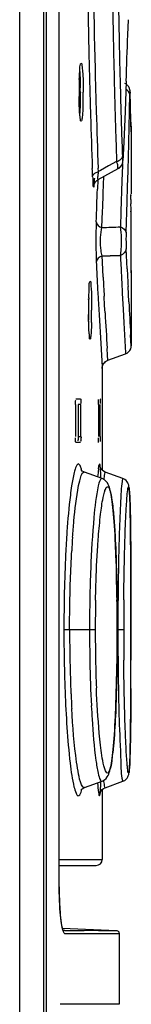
# Model space of a CAD drawing. Header units: inches. Extents: x 0 to 82.7, y 0 to 58.5.
# Tile 21 of 66: x 39.829 to 39.98, y 28.266 to 29.599. Entities that reach past the tile are written whole.
import ezdxf

# ---------------------------------------------------------------- set-up
doc = ezdxf.new("R2010")
doc.units = ezdxf.units.IN
doc.header["$LTSCALE"] = 4.547244
doc.header["$MEASUREMENT"] = 0
doc.layers.get('0').update_dxf_attribs({"linetype": 'CONTINUOUS'})

msp = doc.modelspace()

# ---------------------------------------------------------------- linework, layer by layer
at = {"color": 7, "linetype": 'CONTINUOUS'}
for p, q in [((39.8292, 20.1395), (39.8292, 35.8543)), ((39.862, 20.1189), (39.862, 35.8543)), ((39.8655, 20.0854), (39.8655, 35.854)), ((39.9758, 29.5995), (39.9752, 29.5788)), ((39.9568, 29.5222), (39.957, 29.5168)), ((39.9732, 29.5162), (39.9717, 29.4751)), ((39.9778, 29.4772), (39.9782, 29.498)), ((39.9785, 29.5004), (39.9785, 29.5001)), ((39.979, 29.4842), (39.9785, 29.5001)), ((39.9797, 29.4609), (39.979, 29.4842)), ((39.9717, 29.4751), (39.9708, 29.4544)), ((39.9773, 29.4565), (39.9777, 29.4721)), ((39.9777, 29.4721), (39.9778, 29.4772)), ((39.9708, 29.4544), (39.97, 29.4337)), ((39.9801, 29.4474), (39.9797, 29.4609)), ((39.9797, 29.4608), (39.98, 29.4505)), ((39.98, 29.4505), (39.98, 29.4489)), ((39.98, 29.4489), (39.9801, 29.4474)), ((39.9801, 29.4474), (39.9801, 29.3637)), ((39.97, 29.4337), (39.9692, 29.4165)), ((39.9692, 29.4165), (39.9691, 29.413)), ((39.9758, 29.3942), (39.9763, 29.4149)), ((39.9493, 29.4014), (39.9438, 29.3983)), ((39.9603, 29.4076), (39.9493, 29.4014)), ((39.9601, 29.4121), (39.9603, 29.4076)), ((39.968, 29.402), (39.9674, 29.3812)), ((39.9681, 29.4047), (39.968, 29.402)), ((39.9691, 29.413), (39.9691, 29.4125)), ((39.9275, 29.3949), (39.9274, 29.398)), ((39.9278, 29.3869), (39.9275, 29.3949)), ((39.9353, 29.383), (39.9625, 29.398)), ((39.9356, 29.3937), (39.9354, 29.3984)), ((39.9383, 29.3952), (39.9356, 29.3937)), ((39.9438, 29.3983), (39.9383, 29.3952)), ((39.9752, 29.3734), (39.9758, 29.3942)), ((39.9299, 29.3762), (39.9302, 29.3805)), ((39.9304, 29.3849), (39.9304, 29.3844)), ((39.9347, 29.3827), (39.9343, 29.37)), ((39.9428, 29.3843), (39.9429, 29.3871)), ((39.9674, 29.3812), (39.9661, 29.3397)), ((39.9745, 29.3526), (39.9752, 29.3734)), ((39.9797, 29.3558), (39.9797, 29.3628)), ((39.9797, 29.3624), (39.9797, 29.3616)), ((39.9731, 29.3111), (39.9745, 29.3526)), ((39.9404, 29.318), (39.9413, 29.3401)), ((39.9661, 29.3397), (39.9654, 29.3189)), ((39.9398, 29.3152), (39.9404, 29.318)), ((39.9323, 29.2973), (39.9327, 29.2749)), ((39.9736, 29.2801), (39.9732, 29.2891)), ((39.9406, 29.2797), (39.9517, 29.2799)), ((39.941, 29.2711), (39.9406, 29.2797)), ((39.942, 29.2509), (39.941, 29.2711)), ((39.9745, 29.262), (39.9736, 29.2801)), ((39.9801, 29.2569), (39.9801, 29.26)), ((39.9801, 29.2597), (39.9801, 29.2569)), ((39.9801, 29.2576), (39.9801, 29.1579)), ((39.9679, 29.2288), (39.969, 29.2074)), ((39.9768, 29.2173), (39.9757, 29.2381)), ((39.9353, 29.2216), (39.9365, 29.1997)), ((39.9441, 29.2123), (39.9434, 29.2251)), ((39.9447, 29.2025), (39.9441, 29.2123)), ((39.969, 29.2074), (39.97, 29.189)), ((39.9365, 29.1997), (39.9387, 29.1609)), ((39.97, 29.189), (39.9722, 29.1485)), ((39.9797, 29.1646), (39.9792, 29.1729)), ((39.9801, 29.1579), (39.9797, 29.1646)), ((39.9387, 29.1609), (39.9406, 29.1293)), ((39.948, 29.1454), (39.9475, 29.1544)), ((39.9722, 29.1485), (39.9723, 29.1468)), ((39.9485, 29.1382), (39.948, 29.1454)), ((39.9485, 29.1382), (39.9723, 29.1468)), ((39.9406, 29.1293), (39.9407, 29.1272)), ((39.9407, 29.1274), (39.9407, 28.9894)), ((39.9052, 29.0861), (39.9109, 29.0861)), ((39.9357, 29.0782), (39.9358, 29.085)), ((39.9046, 29.0782), (39.9046, 29.0349)), ((39.9121, 29.0782), (39.9082, 29.0782)), ((39.9082, 29.0782), (39.9082, 29.0349)), ((39.9121, 29.0349), (39.9121, 29.0782)), ((39.9357, 29.0782), (39.9357, 29.0349)), ((39.9382, 29.0349), (39.9382, 29.0782)), ((39.9082, 29.0349), (39.9121, 29.0349)), ((39.9382, 29.0349), (39.9381, 29.0281)), ((39.9115, 29.0271), (39.9052, 29.0271)), ((39.938, 28.9939), (39.938, 28.994)), ((39.9406, 28.978), (39.9167, 28.9867)), ((39.9167, 28.9867), (39.9168, 28.9867)), ((39.9406, 28.978), (39.9406, 28.978)), ((39.9687, 28.9781), (39.9449, 28.9868)), ((39.9781, 28.9523), (39.978, 28.9555)), ((39.9783, 28.9487), (39.9781, 28.9523)), ((39.9784, 28.9447), (39.9783, 28.9487)), ((39.9786, 28.938), (39.9784, 28.9447)), ((39.9788, 28.9304), (39.9786, 28.938)), ((39.979, 28.9188), (39.9788, 28.9304)), ((39.9792, 28.9019), (39.979, 28.9188)), ((39.9795, 28.8742), (39.9792, 28.9019)), ((39.9594, 28.8744), (39.9588, 28.8887)), ((39.9599, 28.8591), (39.9594, 28.8744)), ((39.9797, 28.8221), (39.9795, 28.8742)), ((39.9603, 28.8428), (39.9599, 28.8591)), ((39.9606, 28.8256), (39.9603, 28.8428)), ((39.9609, 28.8076), (39.9606, 28.8256)), ((39.9796, 28.7119), (39.9797, 28.8221)), ((39.961, 28.7891), (39.9609, 28.8076)), ((39.9797, 28.8141), (39.9797, 28.7731)), ((39.9611, 28.7731), (39.961, 28.7891)), ((39.9314, 28.7731), (39.889, 28.7731)), ((39.961, 28.7731), (39.9611, 28.7731)), ((39.961, 28.755), (39.9611, 28.7731)), ((39.9698, 28.7731), (39.962, 28.7731)), ((39.9797, 28.7731), (39.9797, 28.7323)), ((39.9609, 28.7366), (39.961, 28.755)), ((39.9606, 28.7188), (39.9609, 28.7366)), ((39.9603, 28.7018), (39.9606, 28.7188)), ((39.9794, 28.665), (39.9796, 28.7119)), ((39.9598, 28.6857), (39.9603, 28.7018)), ((39.9593, 28.6706), (39.9598, 28.6857)), ((39.9792, 28.6401), (39.9794, 28.665)), ((39.979, 28.6248), (39.9792, 28.6401)), ((39.9787, 28.6142), (39.979, 28.6248)), ((39.9784, 28.6009), (39.9786, 28.6072)), ((39.9786, 28.6072), (39.9787, 28.6142)), ((39.9781, 28.5938), (39.9783, 28.5972)), ((39.9783, 28.5972), (39.9784, 28.6009)), ((39.9167, 28.5595), (39.9406, 28.5682)), ((39.9449, 28.5594), (39.9687, 28.5681)), ((39.9168, 28.5596), (39.9167, 28.5595)), ((39.9407, 28.5568), (39.9407, 28.4621)), ((39.8827, 28.4621), (39.9407, 28.4621)), ((39.8827, 28.4542), (39.9328, 28.4542)), ((39.8827, 28.4253), (39.8827, 28.4253)), ((39.8847, 28.3826), (39.8843, 28.3866)), ((39.9602, 28.3658), (39.887, 28.3686)), ((39.8903, 28.3661), (39.8878, 28.3661)), ((39.8882, 28.3654), (39.8879, 28.3658)), ((39.8902, 28.362), (39.964, 28.362)), ((39.9358, 28.3658), (39.9163, 28.3659)), ((39.9438, 28.3658), (39.9358, 28.3658)), ((39.9602, 28.3658), (39.9438, 28.3658)), ((39.964, 28.2666), (39.964, 28.362)), ((39.8841, 28.2666), (39.964, 28.2666))]:
    msp.add_line(p, q, dxfattribs=at)
for points in [[(39.8827, 28.4241), (39.8827, 33.5272), (39.8827, 33.5326), (39.8828, 33.5379), (39.883, 33.543)], [(39.9785, 29.5004), (39.9785, 29.501), (39.9785, 29.5017), (39.9784, 29.5022), (39.9784, 29.5027), (39.9784, 29.5034), (39.9783, 29.504), (39.9781, 29.5048), (39.9779, 29.5056), (39.9776, 29.5065), (39.9772, 29.5075), (39.9767, 29.5084), (39.9761, 29.5093), (39.9754, 29.5102), (39.9746, 29.511), (39.9737, 29.5118), (39.9726, 29.5125), (39.9715, 29.5131)], [(39.9625, 29.3979), (39.9636, 29.3986), (39.9648, 29.3996), (39.9659, 29.4007), (39.9668, 29.4019), (39.9675, 29.4032), (39.968, 29.4043), (39.9683, 29.4054), (39.9685, 29.4064), (39.9687, 29.4074), (39.9688, 29.4083), (39.9689, 29.4092), (39.969, 29.4103), (39.969, 29.4115), (39.9691, 29.4125)], [(39.9297, 29.3758), (39.9297, 29.3758), (39.9298, 29.376), (39.9299, 29.3765), (39.9302, 29.3772), (39.9306, 29.3782), (39.9312, 29.3793), (39.9321, 29.3805), (39.9333, 29.3816), (39.9347, 29.3826), (39.9353, 29.383)], [(39.9723, 29.1468), (39.9744, 29.1478), (39.9765, 29.1495), (39.9782, 29.1515), (39.9793, 29.1538), (39.9799, 29.1561), (39.9801, 29.1579)], [(39.9407, 29.1272), (39.9407, 29.1279), (39.9409, 29.1291), (39.9412, 29.1304), (39.9417, 29.1317), (39.9423, 29.133), (39.9432, 29.1343), (39.9442, 29.1354), (39.9453, 29.1364), (39.9467, 29.1373), (39.9481, 29.138), (39.9485, 29.1382)], [(39.9168, 28.9867), (39.916, 28.987), (39.9139, 28.9883), (39.9127, 28.9895), (39.9122, 28.9902), (39.9122, 28.9902), (39.9123, 28.9899)], [(39.9449, 28.9868), (39.9425, 28.988), (39.9407, 28.9894), (39.9395, 28.9908), (39.9388, 28.992), (39.9383, 28.993), (39.9381, 28.9936), (39.938, 28.9939)], [(39.9588, 28.8887), (39.9584, 28.8954), (39.9581, 28.9018), (39.9577, 28.908), (39.9574, 28.9139), (39.957, 28.9194), (39.9566, 28.9247), (39.9561, 28.9297), (39.9557, 28.9343), (39.9553, 28.9387), (39.9548, 28.9428), (39.9543, 28.9466), (39.9538, 28.9501), (39.9533, 28.9534), (39.9528, 28.9564), (39.9523, 28.9592), (39.9517, 28.9617), (39.9511, 28.964), (39.9505, 28.9662), (39.9497, 28.9682), (39.9489, 28.9702), (39.9478, 28.9721), (39.9462, 28.9742), (39.9439, 28.9763), (39.9406, 28.978)], [(39.978, 28.9555), (39.9779, 28.957), (39.9778, 28.9584), (39.9777, 28.9597), (39.9776, 28.9609), (39.9775, 28.962), (39.9774, 28.9631), (39.9774, 28.9641), (39.9773, 28.965), (39.9771, 28.9658), (39.977, 28.9666), (39.9769, 28.9674), (39.9767, 28.9682), (39.9766, 28.969), (39.9763, 28.9699), (39.976, 28.971), (39.9753, 28.9723), (39.9744, 28.9738), (39.9731, 28.9754), (39.9712, 28.9769), (39.9687, 28.9781)], [(39.9406, 28.5682), (39.9438, 28.5699), (39.9461, 28.572), (39.9477, 28.574), (39.9488, 28.5759), (39.9497, 28.5779), (39.9504, 28.58), (39.9511, 28.5821), (39.9517, 28.5844), (39.9522, 28.5869), (39.9528, 28.5896), (39.9533, 28.5926), (39.9538, 28.5958), (39.9543, 28.5993), (39.9548, 28.603), (39.9552, 28.607), (39.9557, 28.6114), (39.9561, 28.616), (39.9565, 28.6209), (39.9569, 28.6261), (39.9573, 28.6316), (39.9577, 28.6374), (39.958, 28.6434), (39.9584, 28.6498), (39.9587, 28.6565), (39.9593, 28.6706)], [(39.9687, 28.5681), (39.9712, 28.5694), (39.9731, 28.5709), (39.9745, 28.5725), (39.9754, 28.5741), (39.976, 28.5755), (39.9764, 28.5766), (39.9766, 28.5774), (39.9768, 28.5782), (39.9769, 28.579), (39.9771, 28.5798), (39.9772, 28.5806), (39.9773, 28.5815), (39.9774, 28.5824), (39.9775, 28.5833), (39.9776, 28.5844), (39.9776, 28.5855), (39.9777, 28.5867), (39.9778, 28.588), (39.9779, 28.5893), (39.978, 28.5907), (39.9781, 28.5938)], [(39.9124, 28.5565), (39.9123, 28.5561), (39.9121, 28.5559), (39.9125, 28.5565), (39.9138, 28.5578), (39.9159, 28.5592), (39.9168, 28.5595)], [(39.938, 28.5527), (39.938, 28.5525), (39.938, 28.5522), (39.9379, 28.5522), (39.938, 28.5522), (39.938, 28.5525), (39.9382, 28.5531), (39.9387, 28.5541), (39.9395, 28.5554), (39.9407, 28.5568), (39.9424, 28.5582), (39.9449, 28.5594)], [(39.883, 28.4063), (39.8829, 28.412), (39.8827, 28.4179), (39.8827, 28.4241)], [(39.8843, 28.3866), (39.8839, 28.391), (39.8836, 28.3958), (39.8833, 28.4009), (39.883, 28.4063)], [(39.8879, 28.3658), (39.8875, 28.3669), (39.887, 28.3685), (39.8866, 28.3704), (39.8861, 28.3728), (39.8856, 28.3757), (39.8851, 28.3789), (39.8847, 28.3826)], [(39.964, 28.3619), (39.9639, 28.3627), (39.9635, 28.3637), (39.9629, 28.3645), (39.962, 28.3652), (39.961, 28.3657), (39.9602, 28.3658)]]:
    msp.add_lwpolyline(points, dxfattribs=at)
for centre, radius, start, end in [((50.9304, 29.8046), 11.0105, 180.26533, 181.27595), ((50.7163, 29.8064), 10.7887, 180.27095, 181.52818), ((51.0129, 29.8048), 11.0517, 180.24165, 181.18182), ((51.2401, 29.7939), 11.2865, 180.9214, 181.15639), ((50.9955, 29.8043), 11.0343, 181.18072, 181.40353), ((28.9319, 29.9062), 11.0482, 357.9775, 358.30186), ((50.3071, 29.775), 10.3533, 181.1559, 181.3988), ((50.9829, 29.8054), 11.063, 181.27445, 181.51104), ((50.9787, 29.804), 11.0175, 181.40414, 181.61909), ((40.3833, 29.5017), 0.4739, 177.9933, 180.0468), ((50.9616, 29.805), 11.0417, 181.51153, 181.73922), ((50.4003, 29.7987), 10.4726, 181.53204, 181.7704), ((50.0431, 29.7691), 10.0893, 181.43332, 181.68518), ((40.4189, 29.5013), 0.5094, 180.0009, 180.6477), ((39.3486, 29.5013), 0.5626, 0.0003, 0.6182), ((39.3967, 29.5008), 0.5184, 358.1702, 0.0478), ((51.055, 29.8061), 11.0939, 181.61877, 181.82521), ((50.8842, 29.8024), 10.9643, 181.7378, 182.1135), ((50.4054, 29.7986), 10.4777, 181.76913, 182.18897), ((50.3177, 29.7771), 10.364, 181.68464, 181.84614), ((28.9286, 29.7031), 11.0515, 358.50597, 358.72136), ((50.4732, 29.7821), 10.5196, 181.84607, 182.01598), ((50.9142, 29.8015), 10.953, 181.82484, 182.02651), ((39.8701, 29.4173), 0.099, 356.3838, 357.4981), ((40.0142, 29.3832), 0.0794, 172.4471, 174.5851), ((39.5969, 29.3997), 0.3338, 356.7104, 357.3715), ((28.9182, 29.7396), 11.0303, 357.92453, 358.15431), ((28.904, 29.7468), 11.0367, 357.81407, 358.04373), ((40.6201, 29.3553), 0.6405, 179.9577, 180.4557), ((39.7651, 34.6984), 5.3832, 271.8671, 272.1326), ((40.3957, 29.292), 0.4634, 182.1123, 182.5956), ((45.433, 29.5228), 5.506, 182.6206, 182.8886), ((39.8191, 34.7485), 5.4701, 271.3889, 271.5332), ((50.7311, 29.7719), 10.7769, 182.61458, 182.75936), ((50.9075, 29.7991), 10.9462, 182.81239, 182.93767), ((46.3756, 29.5707), 6.4498, 182.89238, 183.10334), ((50.4509, 29.7962), 10.523, 182.97058, 183.11093), ((50.97, 29.7835), 11.016, 182.75963, 182.88627), ((40.5415, 29.2065), 0.6192, 178.4815, 180.0341), ((39.2343, 29.2068), 0.6883, 0.4493, 1.2033), ((50.9714, 29.8018), 11.0102, 183.04336, 183.27442), ((40.5854, 29.2061), 0.6631, 180.0008, 180.5), ((39.2105, 29.2058), 0.7121, 358.8027, 0.0215), ((39.1666, 29.2061), 0.756, 0.0002, 0.4632), ((39.2291, 29.2057), 0.6974, 358.6562, 0.0349), ((50.4654, 29.7982), 10.5376, 183.24071, 183.50228), ((41.2519, 28.8029), 1.3546, 175.9406, 176.7363), ((41.9477, 28.778), 2.024, 177.786, 178.9371), ((44.6557, 28.7747), 4.6937, 178.9959, 180.0191), ((42.1537, 28.7735), 2.2301, 178.9212, 180.0109), ((41.9553, 28.7731), 2.0239, 178.8588, 181.147), ((36.7584, 28.7734), 3.2026, 359.9959, 0.7214), ((44.4017, 28.7731), 4.4319, 179.4722, 180.5302), ((41.8308, 28.7712), 1.9341, 179.9427, 182.5077), ((42.1441, 28.7726), 2.2204, 179.9861, 181.0945), ((36.7608, 28.7729), 3.2003, 359.2684, 0.0043), ((44.6767, 28.7722), 4.7147, 179.9884, 181.2399), ((41.8982, 28.7672), 1.9745, 181.0759, 182.8125), ((41.7407, 28.7683), 1.8093, 181.1312, 182.3381), ((24.3948, 28.7594), 15.5849, 359.75946, 359.9003), ((41.5225, 28.7586), 1.6255, 182.5385, 182.9992), ((41.4173, 28.7531), 1.5202, 183.0011, 183.2616), ((41.3941, 28.744), 1.4699, 182.8713, 183.5747), ((43.4841, 28.7489), 3.5219, 181.2806, 181.5742), ((39.9328, 28.4621), 0.00787, 270, 360), ((40.3932, 28.4252), 0.5106, 179.9896, 181.851), ((39.94, 33.7454), 5.3795, 269.4705, 269.7477)]:
    msp.add_arc(centre, radius, start, end, dxfattribs=at)
for major_axis, start_param, end_param in [((11.0571, 0), 0.007783, 0.008693), ((9.4057, 5.8131), -0.547611, -0.545537), ((7.8185, -7.8185), 0.792271, 0.793181), ((9.4057, -5.8131), 0.559538, 0.560448), ((8.97, 6.4652), -0.62038, -0.61856), ((10.2154, 4.2314), -0.388556, -0.386736), ((-6.8047, 8.7153), -2.231382, -2.229562), ((9.4057, -5.8131), 0.556808, 0.557718), ((10.2154, 4.2314), -0.390376, -0.389466), ((-3.2042, 10.5826), -1.863384, -1.862474), ((-7.8185, 7.8185), -2.354781, -2.353871), ((10.2154, 4.2314), -0.392196, -0.391286), ((-3.66, 10.4338), -1.907663, -1.906753)]:
    msp.add_ellipse((28.923, 29.2541), major_axis=major_axis, ratio=1, start_param=start_param, end_param=end_param, dxfattribs=at)
for points, knots in [([(39.9097, 29.5183), (39.9099, 29.5234), (39.9111, 29.5303), (39.9105, 29.5389), (39.9121, 29.5405)], [0, 0, 0, 0, 0.692132, 1, 1, 1, 1]), ([(39.9123, 29.5406), (39.9134, 29.5406), (39.9133, 29.5347), (39.9147, 29.5284), (39.9149, 29.5153), (39.9151, 29.5063), (39.9151, 29.5013)], [0, 0, 0, 0, 0.080177, 0.296378, 0.619404, 1, 1, 1, 1]), ([(39.9103, 29.5294), (39.9105, 29.5278), (39.9109, 29.5205), (39.9111, 29.5131), (39.9111, 29.5073)], [0, 0, 0, 0, 0.215534, 1, 1, 1, 1]), ([(39.9123, 29.4619), (39.9115, 29.4619), (39.9113, 29.4668), (39.9101, 29.4721), (39.9098, 29.4833), (39.9095, 29.4911), (39.9095, 29.4955)], [0, 0, 0, 0, 0.078317, 0.288822, 0.608933, 1, 1, 1, 1]), ([(39.9112, 29.5013), (39.9112, 29.4987), (39.9111, 29.4893), (39.9108, 29.4799), (39.9103, 29.4731)], [0, 0, 0, 0, 0.275749, 1, 1, 1, 1]), ([(39.9782, 29.498), (39.9782, 29.4994), (39.9782, 29.5044), (39.9785, 29.5008), (39.9785, 29.5001)], [0, 0, 0, 0, 0.661183, 1, 1, 1, 1]), ([(39.9148, 29.4843), (39.9147, 29.4812), (39.9145, 29.4759), (39.914, 29.4685), (39.9133, 29.4649), (39.9129, 29.4619), (39.9123, 29.4619)], [0, 0, 0, 0, 0.406418, 0.721989, 0.923725, 1, 1, 1, 1]), ([(39.9603, 29.4076), (39.9613, 29.4078), (39.9646, 29.4089), (39.9679, 29.4118), (39.9681, 29.4142)], [0, 0, 0, 0, 0.308559, 1, 1, 1, 1]), ([(39.9625, 29.3979), (39.9617, 29.3976), (39.9623, 29.4036), (39.9608, 29.4052), (39.9603, 29.4076)], [0, 0, 0, 0, 0.263905, 1, 1, 1, 1]), ([(39.9681, 29.4142), (39.9681, 29.4123), (39.9681, 29.4057), (39.9689, 29.4102), (39.969, 29.4111)], [0, 0, 0, 0, 0.684651, 1, 1, 1, 1]), ([(39.9278, 29.3869), (39.928, 29.3893), (39.9313, 29.3923), (39.9345, 29.3934), (39.9356, 29.3937)], [0, 0, 0, 0, 0.693642, 1, 1, 1, 1]), ([(39.9353, 29.383), (39.9348, 29.3827), (39.9351, 29.3876), (39.9351, 29.3888), (39.9352, 29.3907)], [0, 0, 0, 0, 0.245111, 1, 1, 1, 1]), ([(39.9278, 29.3869), (39.9279, 29.3841), (39.9287, 29.3796), (39.9278, 29.3751), (39.9299, 29.3717), (39.9298, 29.3751), (39.9299, 29.3762)], [0, 0, 0, 0, 0.469388, 0.75094, 0.806202, 1, 1, 1, 1]), ([(39.9327, 29.3258), (39.9326, 29.3238), (39.9323, 29.3143), (39.9322, 29.3048), (39.9323, 29.2973)], [0, 0, 0, 0, 0.215231, 1, 1, 1, 1]), ([(39.9406, 29.2797), (39.9399, 29.282), (39.9379, 29.2938), (39.9381, 29.3059), (39.9398, 29.3152)], [0, 0, 0, 0, 0.2041, 1, 1, 1, 1]), ([(39.9654, 29.2803), (39.966, 29.283), (39.9673, 29.2959), (39.9672, 29.309), (39.9654, 29.3189)], [0, 0, 0, 0, 0.21839, 1, 1, 1, 1]), ([(39.9731, 29.3111), (39.9729, 29.3053), (39.9729, 29.298), (39.9731, 29.2906), (39.9732, 29.2891)], [0, 0, 0, 0, 0.788181, 1, 1, 1, 1]), ([(39.9225, 29.2229), (39.9226, 29.2281), (39.9236, 29.2352), (39.923, 29.2434), (39.9243, 29.2453)], [0, 0, 0, 0, 0.691036, 1, 1, 1, 1]), ([(39.9244, 29.2454), (39.9255, 29.2455), (39.9249, 29.2394), (39.9264, 29.2332), (39.9263, 29.2201), (39.9265, 29.2111), (39.9265, 29.2061)], [0, 0, 0, 0, 0.078471, 0.294849, 0.618582, 1, 1, 1, 1]), ([(39.9244, 29.1667), (39.9236, 29.1667), (39.9239, 29.1717), (39.9226, 29.1769), (39.9226, 29.1881), (39.9223, 29.1959), (39.9223, 29.2003)], [0, 0, 0, 0, 0.076262, 0.286874, 0.607806, 1, 1, 1, 1]), ([(39.9263, 29.1893), (39.9263, 29.1862), (39.926, 29.1809), (39.9258, 29.1733), (39.925, 29.1698), (39.925, 29.1667), (39.9244, 29.1667)], [0, 0, 0, 0, 0.407861, 0.724678, 0.92668, 1, 1, 1, 1]), ([(39.9046, 29.0782), (39.9046, 29.0792), (39.9045, 29.0802), (39.905, 29.0852), (39.9051, 29.0841)], [0, 0, 0, 0, 0.470208, 1, 1, 1, 1]), ([(39.9115, 29.0861), (39.9121, 29.0861), (39.9117, 29.0828), (39.9121, 29.0814), (39.912, 29.0798)], [0, 0, 0, 0, 0.257416, 1, 1, 1, 1]), ([(39.9381, 29.0861), (39.9386, 29.0861), (39.9376, 29.0827), (39.9382, 29.0814), (39.9382, 29.0798)], [0, 0, 0, 0, 0.250478, 1, 1, 1, 1]), ([(39.9052, 29.0271), (39.9047, 29.0271), (39.905, 29.0304), (39.9046, 29.0318), (39.9047, 29.0334)], [0, 0, 0, 0, 0.259176, 1, 1, 1, 1]), ([(39.9082, 29.0349), (39.9082, 29.034), (39.9083, 29.033), (39.9078, 29.0283), (39.9077, 29.0293)], [0, 0, 0, 0, 0.479335, 1, 1, 1, 1]), ([(39.9121, 29.0349), (39.9121, 29.034), (39.9122, 29.0329), (39.9118, 29.028), (39.9117, 29.029)], [0, 0, 0, 0, 0.471164, 1, 1, 1, 1]), ([(39.9359, 29.0271), (39.9354, 29.0271), (39.9363, 29.0304), (39.9357, 29.0318), (39.9358, 29.0333)], [0, 0, 0, 0, 0.250895, 1, 1, 1, 1]), ([(39.913, 28.9895), (39.9126, 28.9912), (39.9117, 28.9938), (39.9105, 28.9971), (39.9078, 28.9983), (39.9059, 28.9956), (39.9043, 28.9919), (39.9017, 28.9824), (39.9003, 28.9744), (39.8994, 28.9683)], [0, 0, 0, 0, 0.125534, 0.203581, 0.246846, 0.303973, 0.404869, 0.554558, 1, 1, 1, 1]), ([(39.9381, 28.9938), (39.9379, 28.9951), (39.9381, 28.9989), (39.9352, 28.9952), (39.936, 28.9894), (39.9348, 28.9839), (39.9345, 28.9804)], [0, 0, 0, 0, 0.182709, 0.242555, 0.513009, 1, 1, 1, 1]), ([(39.939, 28.9787), (39.939, 28.9803), (39.9388, 28.9853), (39.9385, 28.9904), (39.9381, 28.9938)], [0, 0, 0, 0, 0.317024, 1, 1, 1, 1]), ([(39.9089, 28.9685), (39.9098, 28.9731), (39.9111, 28.9785), (39.9142, 28.9868), (39.9162, 28.9868)], [0, 0, 0, 0, 0.705249, 1, 1, 1, 1]), ([(39.9406, 28.978), (39.9396, 28.9784), (39.9365, 28.9739), (39.9361, 28.9708), (39.9355, 28.9681)], [0, 0, 0, 0, 0.281921, 1, 1, 1, 1]), ([(39.9449, 28.9868), (39.9441, 28.9871), (39.9437, 28.9815), (39.9431, 28.9795), (39.9429, 28.977)], [0, 0, 0, 0, 0.248871, 1, 1, 1, 1]), ([(39.9687, 28.9781), (39.9684, 28.9782), (39.968, 28.976), (39.9671, 28.9716), (39.9667, 28.9652), (39.9664, 28.9609)], [0, 0, 0, 0, 0.062854, 0.24949, 1, 1, 1, 1]), ([(39.8994, 28.9683), (39.8988, 28.964), (39.896, 28.9433), (39.8942, 28.9225), (39.8931, 28.9059)], [0, 0, 0, 0, 0.205203, 1, 1, 1, 1]), ([(39.9008, 28.8988), (39.9013, 28.9059), (39.9032, 28.9292), (39.9057, 28.9526), (39.9089, 28.9685)], [0, 0, 0, 0, 0.307854, 1, 1, 1, 1]), ([(39.9355, 28.9681), (39.9321, 28.9541), (39.9285, 28.9166), (39.9261, 28.8793), (39.9252, 28.8562)], [0, 0, 0, 0, 0.383725, 1, 1, 1, 1]), ([(39.9386, 28.9298), (39.9395, 28.9373), (39.9408, 28.9472), (39.9434, 28.9591), (39.9451, 28.9637), (39.9468, 28.9673), (39.9499, 28.9663), (39.951, 28.9623), (39.9519, 28.9594), (39.9524, 28.9574)], [0, 0, 0, 0, 0.454438, 0.609273, 0.713792, 0.771009, 0.807198, 0.879022, 1, 1, 1, 1]), ([(39.9729, 28.9299), (39.9733, 28.9373), (39.974, 28.9468), (39.9747, 28.9592), (39.9757, 28.9629), (39.9756, 28.9673), (39.9777, 28.966), (39.977, 28.9625), (39.9777, 28.9598), (39.9778, 28.9579)], [0, 0, 0, 0, 0.479242, 0.641144, 0.747943, 0.799279, 0.813755, 0.879076, 1, 1, 1, 1]), ([(39.9524, 28.9574), (39.9528, 28.9556), (39.9544, 28.9465), (39.9554, 28.9372), (39.9561, 28.9298)], [0, 0, 0, 0, 0.193276, 1, 1, 1, 1]), ([(39.9664, 28.9609), (39.966, 28.9548), (39.9641, 28.9202), (39.9632, 28.8855), (39.9627, 28.8569)], [0, 0, 0, 0, 0.175798, 1, 1, 1, 1]), ([(39.9778, 28.9579), (39.9779, 28.9562), (39.9784, 28.9472), (39.9786, 28.9381), (39.9788, 28.9308)], [0, 0, 0, 0, 0.190707, 1, 1, 1, 1]), ([(39.9348, 28.887), (39.9351, 28.891), (39.9361, 28.9052), (39.9374, 28.9195), (39.9386, 28.9298)], [0, 0, 0, 0, 0.278138, 1, 1, 1, 1]), ([(39.9561, 28.9298), (39.9568, 28.922), (39.9595, 28.8834), (39.9604, 28.8446), (39.9608, 28.8137)], [0, 0, 0, 0, 0.201217, 1, 1, 1, 1]), ([(39.97, 28.8139), (39.9701, 28.8252), (39.9706, 28.8639), (39.9716, 28.9025), (39.9729, 28.9299)], [0, 0, 0, 0, 0.290945, 1, 1, 1, 1]), ([(39.9788, 28.9308), (39.9789, 28.923), (39.9795, 28.8841), (39.9796, 28.8453), (39.9797, 28.8141)], [0, 0, 0, 0, 0.199964, 1, 1, 1, 1]), ([(39.8931, 28.9059), (39.8924, 28.8959), (39.8899, 28.8517), (39.889, 28.8073), (39.889, 28.7731)], [0, 0, 0, 0, 0.22739, 1, 1, 1, 1]), ([(39.9318, 28.8135), (39.9319, 28.82), (39.9325, 28.8445), (39.9336, 28.869), (39.9348, 28.887)], [0, 0, 0, 0, 0.266343, 1, 1, 1, 1]), ([(39.8967, 28.7731), (39.8967, 28.7824), (39.8969, 28.818), (39.8981, 28.8537), (39.8996, 28.88)], [0, 0, 0, 0, 0.260602, 1, 1, 1, 1]), ([(39.889, 28.7731), (39.889, 28.7614), (39.8893, 28.7173), (39.8909, 28.6732), (39.8931, 28.6409)], [0, 0, 0, 0, 0.265764, 1, 1, 1, 1]), ([(39.9608, 28.732), (39.9606, 28.7207), (39.9599, 28.6818), (39.9585, 28.6429), (39.956, 28.6154)], [0, 0, 0, 0, 0.291706, 1, 1, 1, 1]), ([(39.973, 28.6155), (39.9726, 28.6233), (39.971, 28.6621), (39.9702, 28.701), (39.97, 28.7321)], [0, 0, 0, 0, 0.200045, 1, 1, 1, 1]), ([(39.9385, 28.617), (39.9379, 28.6224), (39.9353, 28.6482), (39.9338, 28.674), (39.9329, 28.6944)], [0, 0, 0, 0, 0.20922, 1, 1, 1, 1]), ([(39.9796, 28.694), (39.9795, 28.6865), (39.9794, 28.6606), (39.9792, 28.6348), (39.9788, 28.6163)], [0, 0, 0, 0, 0.287676, 1, 1, 1, 1]), ([(39.9088, 28.5779), (39.9078, 28.5832), (39.9031, 28.6126), (39.9009, 28.6423), (39.8996, 28.6666)], [0, 0, 0, 0, 0.182354, 1, 1, 1, 1]), ([(39.9271, 28.6523), (39.9283, 28.6337), (39.93, 28.609), (39.9346, 28.5817), (39.9367, 28.5725), (39.9384, 28.5697)], [0, 0, 0, 0, 0.671, 0.882477, 1, 1, 1, 1]), ([(39.9636, 28.6521), (39.9641, 28.6332), (39.9659, 28.6057), (39.966, 28.5777), (39.9682, 28.5692)], [0, 0, 0, 0, 0.684086, 1, 1, 1, 1]), ([(39.8931, 28.6409), (39.8942, 28.6248), (39.8964, 28.5986), (39.9007, 28.5672), (39.9044, 28.5541), (39.9073, 28.5472), (39.9123, 28.551), (39.9124, 28.5544), (39.913, 28.5568)], [0, 0, 0, 0, 0.46482, 0.773, 0.85992, 0.902699, 0.931658, 1, 1, 1, 1]), ([(39.9446, 28.5838), (39.944, 28.5856), (39.941, 28.5965), (39.9396, 28.6077), (39.9385, 28.617)], [0, 0, 0, 0, 0.166013, 1, 1, 1, 1]), ([(39.956, 28.6154), (39.9553, 28.6087), (39.9536, 28.5972), (39.9528, 28.5865), (39.9477, 28.5768), (39.9453, 28.5821), (39.9446, 28.5838)], [0, 0, 0, 0, 0.467142, 0.757139, 0.871082, 1, 1, 1, 1]), ([(39.9748, 28.5883), (39.9746, 28.5901), (39.9738, 28.5991), (39.9733, 28.6082), (39.973, 28.6155)], [0, 0, 0, 0, 0.190871, 1, 1, 1, 1]), ([(39.9788, 28.6163), (39.9786, 28.6089), (39.9782, 28.5995), (39.9779, 28.587), (39.9771, 28.5834), (39.9773, 28.5789), (39.9752, 28.5802), (39.9757, 28.5838), (39.975, 28.5865), (39.9748, 28.5883)], [0, 0, 0, 0, 0.478958, 0.640581, 0.747037, 0.797963, 0.812705, 0.878559, 1, 1, 1, 1]), ([(39.9167, 28.5595), (39.915, 28.5589), (39.9104, 28.5679), (39.9098, 28.573), (39.9088, 28.5779)], [0, 0, 0, 0, 0.27078, 1, 1, 1, 1]), ([(39.9345, 28.5658), (39.9348, 28.5615), (39.9351, 28.5555), (39.9363, 28.5505), (39.9366, 28.5484), (39.937, 28.5483)], [0, 0, 0, 0, 0.734549, 0.92536, 1, 1, 1, 1]), ([(39.9381, 28.5527), (39.9382, 28.5536), (39.9387, 28.5585), (39.9389, 28.5635), (39.939, 28.5675)], [0, 0, 0, 0, 0.184476, 1, 1, 1, 1]), ([(39.9386, 28.5692), (39.9389, 28.5689), (39.9394, 28.5682), (39.9403, 28.5681), (39.9406, 28.5682)], [0, 0, 0, 0, 0.584469, 1, 1, 1, 1]), ([(39.9449, 28.5594), (39.9441, 28.5592), (39.9438, 28.5649), (39.9432, 28.5668), (39.9429, 28.5694)], [0, 0, 0, 0, 0.248553, 1, 1, 1, 1]), ([(39.9682, 28.5692), (39.9682, 28.5689), (39.9683, 28.5686), (39.9686, 28.5681), (39.9687, 28.5681)], [0, 0, 0, 0, 0.716104, 1, 1, 1, 1]), ([(39.9373, 28.5485), (39.9376, 28.5489), (39.9378, 28.5504), (39.938, 28.5517), (39.9381, 28.5527)], [0, 0, 0, 0, 0.343089, 1, 1, 1, 1]), ([(39.8829, 28.4087), (39.8831, 28.404), (39.8839, 28.3898), (39.8846, 28.3752), (39.8876, 28.366)], [0, 0, 0, 0, 0.324482, 1, 1, 1, 1]), ([(39.8876, 28.366), (39.8878, 28.3653), (39.8882, 28.3641), (39.8888, 28.363), (39.8892, 28.3626)], [0, 0, 0, 0, 0.586593, 1, 1, 1, 1]), ([(39.8892, 28.3626), (39.8893, 28.3624), (39.8896, 28.3621), (39.89, 28.362), (39.8902, 28.362)], [0, 0, 0, 0, 0.562469, 1, 1, 1, 1])]:
    msp.add_open_spline(points, degree=3, knots=knots, dxfattribs=at)
for points in [[(39.9782, 29.498), (39.9781, 29.5009), (39.9755, 29.5037), (39.9728, 29.5049)], [(39.9327, 29.3258), (39.9328, 29.3221), (39.9369, 29.319), (39.9404, 29.318)], [(39.9654, 29.3189), (39.9689, 29.3179), (39.973, 29.3148), (39.9731, 29.3111)], [(39.9732, 29.2891), (39.9731, 29.2852), (39.9692, 29.2814), (39.9654, 29.2803)], [(39.9406, 29.2797), (39.9369, 29.2785), (39.9329, 29.2749), (39.9328, 29.271)]]:
    msp.add_open_spline(points, degree=3, dxfattribs=at)

doc.saveas('drawing.dxf')
